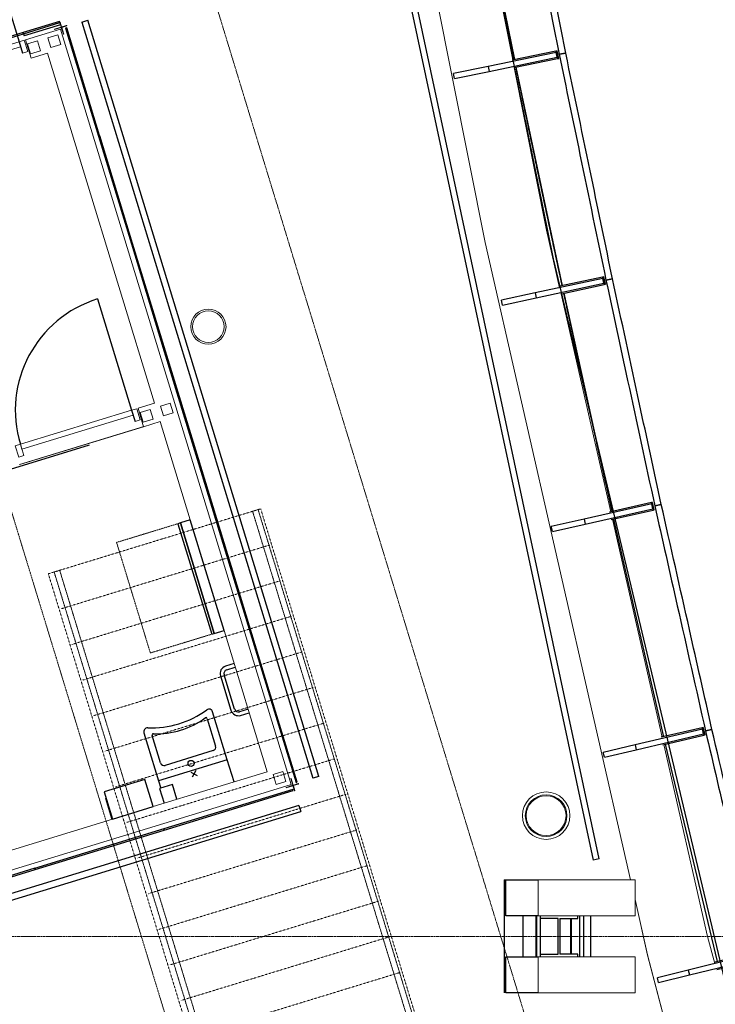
# Model space of a CAD drawing. Header units: millimetres. Extents: x 869791 to 957834, y 561000 to 598978.
# Tile 36 of 38: x 944417 to 949837, y 587471 to 595138. Entities that reach past the tile are written whole.
import ezdxf
from ezdxf.xclip import XClip

# ---------------------------------------------------------------- set-up
doc = ezdxf.new("R2010")
doc.units = ezdxf.units.MM
doc.header["$XCLIPFRAME"] = 2
for name, pattern in [('_T2 Aligning Line', [6.35, 3.175, -3.175]), ('_T2 Dash', [6.35, 3.175, -3.175]), ('_T2 Grid Line', [22.225, 12.7, -3.175, 3.175, -3.175]), ('_T2 Overhead', [6.6, 4, -1, 0.6, -1]), ('_T2 Overhead Stair', [1.3, 0.6, -0.7])]:
    doc.linetypes.add(name, pattern=pattern)
doc.layers.add('$AUDIT_BAD_LAYER1', color=7, linetype='Continuous')
doc.layers.add('_grå hatch fotavtrykk', color=7, linetype='Continuous')
for name, color, linetype, lineweight in [('0-1', 7, 'Continuous', 5), ('A2-1', 7, '_T2 Overhead', 5), ('A2-2', 7, '_T2 Dash', 5), ('A2-D', 7, 'Continuous', 5), ('A2-DOR-1', 7, '_T2 Overhead', 5), ('A2-DOR-2', 7, '_T2 Aligning Line', 5), ('A2-V', 7, 'Continuous', 5), ('A2-V-3', 7, '_T2 Overhead', 5), ('A222-1', 7, 'Continuous', 9), ('A222-3', 7, '_T2 Overhead', 5), ('A222-4', 7, 'Continuous', 13), ('A223-1', 7, 'Continuous', 9), ('A24-2', 7, 'Continuous', 9), ('A254', 7, 'Continuous', 5), ('A272-1', 7, '_T2 Overhead', 5), ('A272-3', 7, '_T2 Dash', 5), ('A281-1-1', 7, '_T2 Overhead', 5), ('A281-2', 7, '_T2 Overhead Stair', 5), ('A822-1', 7, '_T2 Grid Line', 5), ('A858', 7, 'Continuous', 5), ('A858-1', 7, '_T2 Overhead', 5), ('A873-1', 7, '_T2 Overhead', 5)]:
    doc.layers.add(name, color=color, linetype=linetype, lineweight=lineweight)

# ---------------------------------------------------------------- blocks, each defined once
blk = doc.blocks.new('A230 - PN Fasade_SG Glassfinner med 1xSplice -- A230 - PN Fasade Hovedfamilie - A230 - PN Fasade_SG Glassfinner med 1xSplice - BK-BM-36369320-19447-aa-tof-20-3000')
at = {"layer": '$AUDIT_BAD_LAYER1'}
for p, q in [((616955.6, 594883.1), (616425.2, 594773.7)), ((616953.5, 594893.4), (616613.5, 594823.2)), ((616963.4, 594895.4), (616953.5, 594893.4)), ((616953.5, 594893.4), (616965.6, 594834.6)), ((616963.5, 594844.9), (616955.6, 594883.1)), ((616975.5, 594836.6), (616963.4, 594895.4)), ((616433.1, 594735.5), (616963.5, 594844.9)), ((616625.6, 594764.5), (616965.6, 594834.6)), ((616965.6, 594834.6), (616975.5, 594836.6)), ((616425.2, 594773.7), (616156.8, 594718.3)), ((616164.7, 594680.1), (616156.8, 594718.3)), ((616164.7, 594680.1), (616433.1, 594735.5)), ((616425.2, 594773.7), (616433.1, 594735.5))]:
    blk.add_line(p, q, dxfattribs=at)
blk = doc.blocks.new('A230 - PN Fasade_SG Glassfinner med 1xSplice -- A230 - PN Fasade Hovedfamilie - A230 - PN Fasade_SG Glassfinner med 1xSplice - BK-BM-36369321-19447-aa-tof-20-3000')
at = {"layer": '$AUDIT_BAD_LAYER1'}
for p, q in [((617320.1, 593123.4), (616791.6, 593009.6)), ((617317.9, 593133.7), (616984.5, 593061.9)), ((617327.8, 593135.8), (617317.9, 593133.7)), ((617317.9, 593133.7), (617330.6, 593075)), ((617328.4, 593085.3), (617320.1, 593123.4)), ((617340.4, 593077.2), (617327.8, 593135.8)), ((616799.8, 592971.5), (617328.4, 593085.3)), ((616997.2, 593003.2), (617330.6, 593075)), ((617330.6, 593075), (617340.4, 593077.2)), ((616791.6, 593009.6), (616529.4, 592953.1)), ((616537.6, 592915), (616529.4, 592953.1)), ((616537.6, 592915), (616799.8, 592971.5)), ((616791.6, 593009.6), (616799.8, 592971.5))]:
    blk.add_line(p, q, dxfattribs=at)
blk = doc.blocks.new('A230 - PN Fasade_SG Glassfinner med 1xSplice -- A230 - PN Fasade Hovedfamilie - A230 - PN Fasade_SG Glassfinner med 1xSplice - BK-BM-36369322-19447-aa-tof-20-3000')
at = {"layer": '$AUDIT_BAD_LAYER1'}
for p, q in [((617699.8, 591367.1), (617173.2, 591248.6)), ((617697.5, 591377.3), (617371.1, 591303.9)), ((617707.3, 591379.5), (617697.5, 591377.3)), ((617697.5, 591377.3), (617710.7, 591318.8)), ((617708.4, 591329), (617699.8, 591367.1)), ((617720.5, 591321), (617707.3, 591379.5)), ((617181.8, 591210.6), (617708.4, 591329)), ((617384.3, 591245.4), (617710.7, 591318.8)), ((617710.7, 591318.8), (617720.5, 591321)), ((617173.2, 591248.6), (616917.7, 591191.2)), ((616926.3, 591153.1), (616917.7, 591191.2)), ((616926.3, 591153.1), (617181.8, 591210.6)), ((617173.2, 591248.6), (617181.8, 591210.6))]:
    blk.add_line(p, q, dxfattribs=at)
blk = doc.blocks.new('A230 - PN Fasade_SG Glassfinner med 1xSplice -- A230 - PN Fasade Hovedfamilie - A230 - PN Fasade_SG Glassfinner med 1xSplice - BK-BM-36369323-19447-aa-tof-20-3000')
at = {"layer": '$AUDIT_BAD_LAYER1'}
for p, q in [((618095, 589614.4), (617570.5, 589491.1)), ((617579.5, 589453.2), (618103.9, 589576.4)), ((618092.6, 589624.6), (617774.1, 589549.8)), ((618102.3, 589626.9), (618092.6, 589624.6)), ((618092.6, 589624.6), (618106.3, 589566.2)), ((618103.9, 589576.4), (618095, 589614.4)), ((618116.1, 589568.5), (618102.3, 589626.9)), ((617787.8, 589491.4), (618106.3, 589566.2)), ((618106.3, 589566.2), (618116.1, 589568.5)), ((617570.5, 589491.1), (617322.6, 589432.9)), ((617331.5, 589394.9), (617322.6, 589432.9)), ((617331.5, 589394.9), (617579.5, 589453.2)), ((617570.5, 589491.1), (617579.5, 589453.2))]:
    blk.add_line(p, q, dxfattribs=at)
blk = doc.blocks.new('A230 - PN Fasade_SG Glassfinner med 1xSplice -- A230 - PN Fasade Hovedfamilie - A230 - PN Fasade_SG Glassfinner med 1xSplice - BK-BM-36369324-19447-aa-tof-20-3000')
at = {"layer": '$AUDIT_BAD_LAYER1'}
for p, q in [((618506, 587865.3), (617984.1, 587737.1)), ((617993.4, 587699.2), (618515.3, 587827.4)), ((618503.5, 587875.5), (618194.3, 587799.5)), ((618208.7, 587741.3), (618517.8, 587817.2)), ((618513.3, 587877.9), (618503.5, 587875.5)), ((618503.5, 587875.5), (618517.8, 587817.2)), ((618515.3, 587827.4), (618506, 587865.3)), ((618527.6, 587819.6), (618513.3, 587877.9)), ((618517.8, 587817.2), (618527.6, 587819.6)), ((617984.1, 587737.1), (617745, 587678.3)), ((617984.1, 587737.1), (617993.4, 587699.2)), ((617754.3, 587640.5), (617745, 587678.3)), ((617754.3, 587640.5), (617993.4, 587699.2))]:
    blk.add_line(p, q, dxfattribs=at)
blk = doc.blocks.new('A230 - PN Fasade_Glasspanel SG -- A230 - PN Fasade Hovedfamilie - A230 - PN Fasade_Glasspanel SG 3-lags-31014450-19447-aa-tof-20-3000')
at = {"layer": '$AUDIT_BAD_LAYER1'}
for p, q in [((618169.6, 589611.3), (618119, 589600)), ((618213.9, 587804.3), (617807.5, 589496)), ((618530.2, 587851.1), (618580.7, 587862.5))]:
    blk.add_line(p, q, dxfattribs=at)
for points in [[(618119, 589600), (618179.9, 589340.9), (618316.9, 588757.9), (618454, 588175), (618530.2, 587851.1)], [(618580.7, 587862.5), (618519.8, 588121.6), (618382.7, 588704.5), (618245.7, 589287.5), (618169.6, 589611.3)]]:
    blk.add_open_spline(points, degree=3, knots=[0, 0, 0, 0, 0.444444, 1, 1, 1, 1], dxfattribs=at)
blk = doc.blocks.new('A230 - PN Fasade_Glasspanel SG -- A230 - PN Fasade Hovedfamilie - A230 - PN Fasade_Glasspanel SG 3-lags-31014446-19447-aa-tof-20-3000')
at = {"layer": '$AUDIT_BAD_LAYER1'}
for p, q in [((617774.5, 591363.5), (617723.7, 591352.5)), ((617793.7, 589554.4), (617404, 591249.8)), ((618119, 589600), (618169.7, 589611))]:
    blk.add_line(p, q, dxfattribs=at)
for points in [[(617723.7, 591352.5), (617782.3, 591092.8), (617914, 590508.7), (618045.8, 589924.5), (618119, 589600)], [(618169.7, 589611), (618111.1, 589870.6), (617979.4, 590454.8), (617847.7, 591038.9), (617774.5, 591363.5)]]:
    blk.add_open_spline(points, degree=3, knots=[0, 0, 0, 0, 0.444444, 1, 1, 1, 1], dxfattribs=at)
blk = doc.blocks.new('A230 - PN Fasade_Glasspanel SG -- A230 - PN Fasade Hovedfamilie - A230 - PN Fasade_Glasspanel SG 3-lags-31014449-19447-aa-tof-20-3000')
at = {"layer": '$AUDIT_BAD_LAYER1'}
for p, q in [((617394.9, 593119.2), (617343.9, 593108.6)), ((617390.8, 591308.3), (617016.8, 593007.5)), ((617723.7, 591352.5), (617774.6, 591363.1))]:
    blk.add_line(p, q, dxfattribs=at)
for points in [[(617343.9, 593108.6), (617400.2, 592848.4), (617526.8, 592263.1), (617653.4, 591677.7), (617723.7, 591352.5)], [(617774.6, 591363.1), (617718.3, 591623.3), (617591.7, 592208.6), (617465.2, 592794), (617394.9, 593119.2)]]:
    blk.add_open_spline(points, degree=3, knots=[0, 0, 0, 0, 0.444444, 1, 1, 1, 1], dxfattribs=at)
blk = doc.blocks.new('A230 - PN Fasade_Glasspanel SG -- A230 - PN Fasade Hovedfamilie - A230 - PN Fasade_Glasspanel SG 3-lags-31014445-19447-aa-tof-20-3000')
at = {"layer": '$AUDIT_BAD_LAYER1'}
for p, q in [((617030.4, 594878.3), (616979.3, 594868.1)), ((617004.2, 593066.1), (616645.3, 594768.5)), ((617343.9, 593108.6), (617395, 593118.9))]:
    blk.add_line(p, q, dxfattribs=at)
for points in [[(616979.3, 594868.1), (617033.3, 594607.4), (617154.8, 594020.9), (617276.4, 593434.4), (617343.9, 593108.6)], [(617395, 593118.9), (617340.9, 593379.5), (617219.4, 593966), (617097.9, 594552.5), (617030.4, 594878.3)]]:
    blk.add_open_spline(points, degree=3, knots=[0, 0, 0, 0, 0.444444, 1, 1, 1, 1], dxfattribs=at)
blk = doc.blocks.new('A230 - PN Fasade_Glasspanel SG -- A230 - PN Fasade Hovedfamilie - A230 - PN Fasade_Glasspanel SG 3-lags-31014448-19447-aa-tof-20-3000')
at = {"layer": '$AUDIT_BAD_LAYER1'}
for p, q in [((616680.7, 596640.4), (616629.5, 596630.5)), ((616633.2, 594827.3), (616289, 596532.7)), ((616979.3, 594868.1), (617030.5, 594877.9))]:
    blk.add_line(p, q, dxfattribs=at)
for points in [[(616629.5, 596630.5), (616681.3, 596369.4), (616797.9, 595781.9), (616914.5, 595194.4), (616979.3, 594868.1)], [(617030.5, 594877.9), (616978.6, 595139), (616862, 595726.5), (616745.5, 596314), (616680.7, 596640.4)]]:
    blk.add_open_spline(points, degree=3, knots=[0, 0, 0, 0, 0.444444, 1, 1, 1, 1], dxfattribs=at)
blk = doc.blocks.new('B260 - Limtrekonstruksjon tak Pir nord - BL - B260 - Limtrekonstruksjon tak Pir nord - BL-36192105-19447-aa-tof-20-3000')
at = {"layer": '$AUDIT_BAD_LAYER1'}
for p, q in [((616562.4, 588160), (616562.4, 588440)), ((616562.4, 588440), (616816.1, 588440)), ((616816.1, 588160), (616562.4, 588160)), ((616562.4, 587840), (616816.1, 587840)), ((616562.4, 587560), (616562.4, 587840)), ((616816.1, 587560), (616562.4, 587560))]:
    blk.add_line(p, q, dxfattribs=at)
at = {"layer": 'A223-1'}
for p, q in [((617570, 588440), (616816.1, 588440)), ((616816.1, 588440), (616816.1, 588160)), ((617570, 588160), (617570, 588440)), ((616816.1, 588160), (617570, 588160)), ((617570, 587840), (616816.1, 587840)), ((616816.1, 587840), (616816.1, 587560)), ((617570, 587560), (617570, 587840)), ((616816.1, 587560), (617570, 587560))]:
    blk.add_line(p, q, dxfattribs=at)
blk = doc.blocks.new('gmtik-a-200-1-0001_rvt-1-19447-aa-tof-20-3000')
at = {"layer": '$AUDIT_BAD_LAYER1'}
for name in ['A230 - PN Fasade_Glasspanel SG -- A230 - PN Fasade Hovedfamilie - A230 - PN Fasade_Glasspanel SG 3-lags-31014448-19447-aa-tof-20-3000', 'A230 - PN Fasade_SG Glassfinner med 1xSplice -- A230 - PN Fasade Hovedfamilie - A230 - PN Fasade_SG Glassfinner med 1xSplice - BK-BM-36369320-19447-aa-tof-20-3000', 'A230 - PN Fasade_Glasspanel SG -- A230 - PN Fasade Hovedfamilie - A230 - PN Fasade_Glasspanel SG 3-lags-31014445-19447-aa-tof-20-3000', 'A230 - PN Fasade_SG Glassfinner med 1xSplice -- A230 - PN Fasade Hovedfamilie - A230 - PN Fasade_SG Glassfinner med 1xSplice - BK-BM-36369321-19447-aa-tof-20-3000', 'A230 - PN Fasade_Glasspanel SG -- A230 - PN Fasade Hovedfamilie - A230 - PN Fasade_Glasspanel SG 3-lags-31014449-19447-aa-tof-20-3000', 'A230 - PN Fasade_SG Glassfinner med 1xSplice -- A230 - PN Fasade Hovedfamilie - A230 - PN Fasade_SG Glassfinner med 1xSplice - BK-BM-36369322-19447-aa-tof-20-3000', 'A230 - PN Fasade_Glasspanel SG -- A230 - PN Fasade Hovedfamilie - A230 - PN Fasade_Glasspanel SG 3-lags-31014446-19447-aa-tof-20-3000', 'A230 - PN Fasade_SG Glassfinner med 1xSplice -- A230 - PN Fasade Hovedfamilie - A230 - PN Fasade_SG Glassfinner med 1xSplice - BK-BM-36369323-19447-aa-tof-20-3000', 'A230 - PN Fasade_Glasspanel SG -- A230 - PN Fasade Hovedfamilie - A230 - PN Fasade_Glasspanel SG 3-lags-31014450-19447-aa-tof-20-3000', 'B260 - Limtrekonstruksjon tak Pir nord - BL - B260 - Limtrekonstruksjon tak Pir nord - BL-36192105-19447-aa-tof-20-3000', 'A230 - PN Fasade_SG Glassfinner med 1xSplice -- A230 - PN Fasade Hovedfamilie - A230 - PN Fasade_SG Glassfinner med 1xSplice - BK-BM-36369324-19447-aa-tof-20-3000']:
    blk.add_blockref(name, (0, 0), dxfattribs=at)
blk = doc.blocks.new('B222 - Sirkulær - Stål - B222 - Stål - ø275 mm-67799661-19447-aa-tof-20-3000')
at = {"layer": 'A222-1'}
for radius, start, end in [(137.5, 360, 180), (122.5, 0, 180), (137.5, 180, 360), (122.5, 180, 0)]:
    blk.add_arc((0, 0), radius, start, end, dxfattribs=at)
at = {"layer": 'A222-4'}
for start, end in [(360, 180), (180, 360)]:
    blk.add_arc((0, 0), 137.5, start, end, dxfattribs=at)
blk = doc.blocks.new('A231 - InPlace - Dekkeforkant nivå F skrå isolert - A231 - InPlace - Dekkeforkant nivå F skrå isolert-29568980-19447-aa-tof-20-3000')
at = {"layer": 'A2-V'}
for points, knots in [([(616282.6, 596531.5), (616288.3, 596502.8), (616303.2, 596427.9), (616327.4, 596306.8), (616355.1, 596168.3), (616383, 596029.7), (616410.9, 595891.1), (616438.9, 595752.5), (616467, 595613.9), (616495.2, 595475.3), (616523.5, 595336.8), (616551.8, 595198.3), (616580.3, 595059.9), (616605.8, 594935.9), (616621.9, 594858.1), (616628.5, 594826.3)], [-0.3006219, -0.3006219, -0.3006219, -0.3006219, -0.29888268, -0.29608939, -0.29329609, -0.29050279, -0.2877095, -0.2849162, -0.28212291, -0.27932961, -0.27653631, -0.27374302, -0.27094972, -0.26815642, -0.26622997, -0.26622997, -0.26622997, -0.26622997]), ([(616640.6, 594767.6), (616649.1, 594726.8), (616667.1, 594640.1), (616694.7, 594507.5), (616723.4, 594369.8), (616752.2, 594232.2), (616781.1, 594094.9), (616810, 593957.8), (616839, 593820.9), (616868, 593684.3), (616897.1, 593547.9), (616926.2, 593411.6), (616955.4, 593275.6), (616980.2, 593160.2), (616995.3, 593090.1), (617000.7, 593065.4)], [-0.26504191, -0.26504191, -0.26504191, -0.26504191, -0.26256983, -0.25977654, -0.25698324, -0.25418994, -0.25139665, -0.24860335, -0.24581006, -0.24301676, -0.24022346, -0.23743017, -0.23463687, -0.23184358, -0.23032007, -0.23032007, -0.23032007, -0.23032007]), ([(617014.1, 593003.6), (617023.9, 592958.2), (617043.6, 592867.6), (617073.2, 592731.5), (617103, 592595.2), (617132.9, 592458.9), (617163, 592322.2), (617193.3, 592185.4), (617223.8, 592048.1), (617254.5, 591910.6), (617285.4, 591772.5), (617316.5, 591634), (617347.9, 591495), (617372.5, 591386.3), (617386.7, 591324), (617390.3, 591308.3)], [-0.22905028, -0.22905028, -0.22905028, -0.22905028, -0.22625698, -0.22346369, -0.22067039, -0.21787709, -0.2150838, -0.2122905, -0.20949721, -0.20670391, -0.20391061, -0.20111732, -0.19832402, -0.19553073, -0.19459302, -0.19459302, -0.19459302, -0.19459302]), ([(617403.6, 591249.8), (617406.2, 591238.2), (617419.6, 591179.8), (617443.7, 591074.3), (617476.2, 590932.6), (617509, 590790.2), (617542.2, 590647), (617564.5, 590550.9), (617575.7, 590502.7)], [-0.19342772, -0.19342772, -0.19342772, -0.19342772, -0.19273743, -0.18994413, -0.18715084, -0.18435754, -0.18156425, -0.17877095, -0.17877095, -0.17877095, -0.17877095])]:
    blk.add_open_spline(points, degree=3, knots=knots, dxfattribs=at)
blk = doc.blocks.new('Railing - Railing-43444585-19447-aa-tof-20-3000')
at = {"layer": 'A281-1-1'}
for p, q in [((614590.5, 591309.8), (614633.6, 591323)), ((614675.3, 591032.5), (614590.5, 591309.8)), ((614718.4, 591045.7), (614633.6, 591323)), ((616116.7, 586317.9), (614675.3, 591032.5)), ((616159.8, 586331.1), (614718.4, 591045.7))]:
    blk.add_line(p, q, dxfattribs=at)
blk = doc.blocks.new('A253-Gulvlys - E253 - Gulvlys 370mm-V156-19447-aa-tof-20-3000')
at = {"layer": 'A858'}
for start, end in [(0, 180), (180, 360)]:
    blk.add_arc((0, 0), 155, start, end, dxfattribs=at)
blk = doc.blocks.new('A633 - Rulletrapp KONE - A633 - Rulletrapp KONE - h_6000 2615_3734 __106_ 107_ 131_ 132_ 133_ 142_ 143_ 144_ 145_-V211-19447-aa-tof-20-3000')
at = {"layer": 'A2-2'}
blk.add_line((673.5, -4030.5), (673.5, 5262.1), dxfattribs=at)
blk = doc.blocks.new('Top Rail Type - Top Rail_Internal_-V252-19447-aa-tof-20-3000')
at = {"layer": 'A281-1-1'}
for p, q in [((614590.5, 591309.8), (614633.6, 591323)), ((614675.3, 591032.5), (614590.5, 591309.8)), ((614718.4, 591045.7), (614633.6, 591323)), ((616116.7, 586317.9), (614675.3, 591032.5)), ((616159.8, 586331.1), (614718.4, 591045.7))]:
    blk.add_line(p, q, dxfattribs=at)
blk = doc.blocks.new('A247 - Fendring - A247 Fendring - FE-S01 - Avviser_ montert m_ brakett mot dekke_ 1 rør Ø_49 mm-70399123-19447-aa-tof-20-3000')
at = {"layer": '$AUDIT_BAD_LAYER1'}
for p, q in [((9900, 24.2), (0, 24.2)), ((9900, 24.2), (9900, -24.2)), ((0, -24.2), (9900, -24.2))]:
    blk.add_line(p, q, dxfattribs=at)
blk = doc.blocks.new('A20 - Slagdør - Enkel - A243 - DI_LTO - 0990 x 2240 mm-V320-19447-aa-tof-20-3000')
at = {"layer": '$AUDIT_BAD_LAYER1'}
for p, q in [((367.7, 981), (367.7, 75)), ((367.7, 75), (367.7, -17))]:
    blk.add_line(p, q, dxfattribs=at)
blk.add_arc((367.7, 75), 906, 90, 180, dxfattribs=at)
at = {"layer": 'A2-D'}
for p, q in [((-580.3, -17), (-580.3, 75)), ((-580.3, 75), (-538.3, 75)), ((-538.3, 75), (-538.3, 35)), ((367.7, 75), (-538.3, 75)), ((-538.3, 35), (367.7, 35)), ((367.7, 75), (409.7, 75)), ((367.7, 35), (367.7, 75)), ((409.7, 75), (409.7, -17)), ((-538.3, -17), (-580.3, -17)), ((409.7, -17), (367.7, -17))]:
    blk.add_line(p, q, dxfattribs=at)
at = {"layer": 'A2-DOR-2'}
blk.add_line((-538.3, 75), (-538.3, -17), dxfattribs=at)
blk = doc.blocks.new('A20 - Slagdør - Enkel - A243 - DI_LTO - 0990 x 2240 mm-61930349-19447-aa-tof-20-3000')
at = {"layer": '$AUDIT_BAD_LAYER1'}
for p, q in [((367.7, 981), (367.7, 75)), ((367.7, 75), (367.7, -17))]:
    blk.add_line(p, q, dxfattribs=at)
blk.add_arc((367.7, 75), 906, 90, 180, dxfattribs=at)
at = {"layer": 'A2-D'}
for p, q in [((-580.3, -17), (-580.3, 75)), ((-580.3, 75), (-538.3, 75)), ((-538.3, 75), (-538.3, 35)), ((367.7, 75), (-538.3, 75)), ((-538.3, 35), (367.7, 35)), ((367.7, 75), (409.7, 75)), ((367.7, 35), (367.7, 75)), ((409.7, 75), (409.7, -17)), ((-538.3, -17), (-580.3, -17)), ((409.7, -17), (367.7, -17))]:
    blk.add_line(p, q, dxfattribs=at)
at = {"layer": 'A2-DOR-2'}
blk.add_line((-538.3, 75), (-538.3, -17), dxfattribs=at)
blk = doc.blocks.new('B222 - HUP - B222 - HUP - 80 x 80 x 5 mm-61478672-19447-aa-tof-20-3000')
at = {"layer": 'A222-1'}
for p, q in [((40, 40), (-40, 40)), ((-40, 40), (-40, -40)), ((40, 40), (-40, 40)), ((-40, 40), (-40, -40)), ((40, -40), (40, 40)), ((40, -40), (40, 40)), ((-40, -40), (40, -40)), ((-40, -40), (40, -40))]:
    blk.add_line(p, q, dxfattribs=at)
blk = doc.blocks.new('A222 - Ekstrudert Aluminiumsprofil - Hjørneprofil - Hel - A222 - Ekstrudert Aluminiumsprofil-54951420-19447-aa-tof-20-3000')
at = {"layer": 'A222-1'}
for p, q in [((14, 19), (-40, 19)), ((-40, 19), (-40, 15)), ((-40, 15), (15, 15)), ((16, 60), (15, 60)), ((15, 60), (15, 20)), ((15, 15), (15, -40)), ((19, 20), (19, 57)), ((19, -40), (19, 14)), ((57, 19), (20, 19)), ((20, 15), (60, 15)), ((60, 15), (60, 16)), ((15, -40), (19, -40))]:
    blk.add_line(p, q, dxfattribs=at)
for centre, radius, start, end in [((14, 20), 0.983, 270, 0), ((16, 57), 2.95, 360, 90), ((20, 20), 0.999, 180, 270), ((20, 14), 1.03, 90, 180), ((57, 16), 2.99, 360, 90)]:
    blk.add_arc(centre, radius, start, end, dxfattribs=at)
blk = doc.blocks.new('B222 - HUP - B222 - HUP - 80 x 80 x 5 mm-61478673-19447-aa-tof-20-3000')
at = {"layer": 'A222-1'}
for p, q in [((-40, 40), (40, 40)), ((-40, -40), (-40, 40)), ((-40, -40), (-40, 40)), ((-40, 40), (40, 40)), ((40, 40), (40, -40)), ((40, 40), (40, -40)), ((40, -40), (-40, -40)), ((40, -40), (-40, -40))]:
    blk.add_line(p, q, dxfattribs=at)
blk = doc.blocks.new('A222 - Ekstrudert Aluminiumsprofil - Hjørneprofil - Hel - A222 - Ekstrudert Aluminiumsprofil-54951419-19447-aa-tof-20-3000')
at = {"layer": 'A222-1'}
for p, q in [((19, 40), (15, 40)), ((15, 40), (15, -15)), ((19, -14), (19, 40)), ((15, -15), (-40, -15)), ((-40, -15), (-40, -19)), ((-40, -19), (14, -19)), ((15, -20), (15, -60)), ((15, -60), (16, -60)), ((19, -57), (19, -20)), ((60, -15), (20, -15)), ((20, -19), (57, -19)), ((60, -16), (60, -15))]:
    blk.add_line(p, q, dxfattribs=at)
for centre, radius, start, end in [((14, -20), 0.983, 0, 90), ((16, -57), 2.95, 270, 0), ((20, -14), 1.03, 180, 270), ((20, -20), 0.999, 90, 180), ((57, -16), 2.99, 270, 0)]:
    blk.add_arc(centre, radius, start, end, dxfattribs=at)
blk = doc.blocks.new('V313 - HC Vask 3D - A313 - HC Vask - 560 x 600 mm-V321-19447-aa-tof-20-3000')
at = {"layer": '$AUDIT_BAD_LAYER1'}
for p, q in [((-155, 645), (-155, 253.7)), ((-85.2, 616.3), (-97.7, 616.3)), ((347.7, 616.3), (335.2, 616.3)), ((405, 253.7), (405, 645)), ((-99, 382.5), (-99, 606.3)), ((349, 606.3), (349, 382.5)), ((321, 354.5), (-71, 354.5)), ((405, 253.7), (-155, 253.7)), ((-155, 253.7), (-155, 195)), ((144.8, 245.5), (105.2, 205.9)), ((105.2, 245.5), (144.8, 205.9)), ((405, 75), (405, 253.7))]:
    blk.add_line(p, q, dxfattribs=at)
blk.add_circle((126.7, 310.2), 23.5, dxfattribs=at)
for centre, radius, start, end in [((-125, 645), 30, 70.74244, 180), ((125, 1360.6), 728, 250.74244, 289.25756), ((-89, 606.3), 10, 71.71264, 180), ((125, 1253.9), 672, 251.71264, 288.28736), ((339, 606.3), 10, 0, 108.28736), ((375, 645), 30, 360, 109.25756), ((-71, 382.5), 28, 180, 270), ((321, 382.5), 28, 270, 0)]:
    blk.add_arc(centre, radius, start, end, dxfattribs=at)
blk = doc.blocks.new('A271 - Håndtorrer _ Avfall _ Såpedisp - A271 - Håndtorrer - 330 x 330 x 220-V219-19447-aa-tof-20-3000')
at = {"layer": '$AUDIT_BAD_LAYER1'}
for p, q in [((290, 295), (-40, 295)), ((-40, 295), (-40, 75)), ((290, 75), (290, 295)), ((-40, 75), (290, 75))]:
    blk.add_line(p, q, dxfattribs=at)
blk = doc.blocks.new('A271 - Håndtorrer _ Avfall _ Såpedisp - A271 - Avfall - 330 x 510 x 170-V322-19447-aa-tof-20-3000')
at = {"layer": '$AUDIT_BAD_LAYER1'}
blk.add_line((-40, 245), (-40, 75), dxfattribs=at)
blk = doc.blocks.new('A271 - Støttehåndtak HC - A271 - Støttehåndtak HC - 400 x 100 x 30 mm-42255590-19447-aa-tof-20-3000')
at = {"layer": '$AUDIT_BAD_LAYER1'}
for p, q in [((265, 205), (-15, 205)), ((-15, 175), (265, 175)), ((-75, 145), (-75, 75)), ((-45, 75), (-45, 145)), ((295, 145), (295, 75)), ((325, 75), (325, 145))]:
    blk.add_line(p, q, dxfattribs=at)
for centre, radius, start, end in [((-15, 145), 60, 90, 180), ((-15, 145), 30, 90, 180), ((265, 145), 60, 360, 90), ((265, 145), 30, 0, 90)]:
    blk.add_arc(centre, radius, start, end, dxfattribs=at)
blk = doc.blocks.new('A271 - Håndtorrer _ Avfall _ Såpedisp - A271 - Såpedisp 105 x 270 x 120-V218-19447-aa-tof-20-3000')
at = {"layer": '$AUDIT_BAD_LAYER1'}
for p, q in [((177.5, 195), (72.5, 195)), ((72.5, 195), (72.5, 75)), ((177.5, 75), (177.5, 195))]:
    blk.add_line(p, q, dxfattribs=at)
blk = doc.blocks.new('System Panel - A245 - KL-S01 - Veggkledning metallplate sokkel - IMK - 20mm-54954273-19447-aa-tof-20-3000')
at = {"layer": '$AUDIT_BAD_LAYER1'}
for p, q in [((-148.1, 0), (-148.1, -17)), ((148.1, -17), (-148.1, -17)), ((148.1, 0), (148.1, -17))]:
    blk.add_line(p, q, dxfattribs=at)
blk = doc.blocks.new('System Panel - A245 - KL-G07_2 - Veggkledning glasspanel-55030080-19447-aa-tof-20-3000')
at = {"layer": '$AUDIT_BAD_LAYER1'}
for p, q in [((504.1, 10), (-504.1, 10)), ((-504.1, 10), (-504.1, 0)), ((-504.1, 0), (504.1, 0)), ((504.1, 0), (504.1, 10))]:
    blk.add_line(p, q, dxfattribs=at)
blk = doc.blocks.new('System Panel - A245 - KL-G07_3 - Veggkledning glasspanel-56868938-19447-aa-tof-20-3000')
at = {"layer": '$AUDIT_BAD_LAYER1'}
for p, q in [((148.1, 10), (-148.1, 10)), ((-148.1, 10), (-148.1, 0)), ((148.1, 0), (148.1, 10)), ((-148.1, 0), (148.1, 0))]:
    blk.add_line(p, q, dxfattribs=at)
blk = doc.blocks.new('System Panel - A245 - KL-G07_3 - Veggkledning glasspanel-56868937-19447-aa-tof-20-3000')
at = {"layer": '$AUDIT_BAD_LAYER1'}
for p, q in [((438.7, 10), (-438.7, 10)), ((-438.7, 10), (-438.7, 0)), ((-438.7, 0), (438.7, 0)), ((438.7, 0), (438.7, 10))]:
    blk.add_line(p, q, dxfattribs=at)
blk = doc.blocks.new('System Panel - A245 - KL-G07_3 - Veggkledning glasspanel-57182230-19447-aa-tof-20-3000')
at = {"layer": '$AUDIT_BAD_LAYER1'}
for p, q in [((525.6, 10), (-525.6, 10)), ((-525.6, 10), (-525.6, 0)), ((525.6, 0), (525.6, 10)), ((-525.6, 0), (525.6, 0))]:
    blk.add_line(p, q, dxfattribs=at)
blk = doc.blocks.new('A292-Stellebord - A292 - Stellebord - 80 x 900 mm-V323-19447-aa-tof-20-3000')
at = {"layer": '$AUDIT_BAD_LAYER1'}
for p, q in [((575, 175), (-325, 175)), ((-325, 175), (-325, 155)), ((-325, 155), (575, 155)), ((575, 155), (-325, 155)), ((-325, 155), (-325, 75)), ((575, 155), (575, 175)), ((575, 75), (575, 155)), ((-325, 75), (575, 75))]:
    blk.add_line(p, q, dxfattribs=at)
at = {"layer": 'A272-3'}
for p, q in [((-325, 675), (575, 675)), ((-325, 175), (-325, 675)), ((575, 675), (575, 175))]:
    blk.add_line(p, q, dxfattribs=at)
blk = doc.blocks.new('V313_HC_Dusj_uten sette - A313 - HC-dusj - Uten sette-56725635-19447-aa-tof-20-3000')
at = {"layer": '$AUDIT_BAD_LAYER1'}
for p, q in [((-375, 75), (-375, 2275)), ((-375, 1215), (825, 1215)), ((915, 125), (915, 1125)), ((862.8, 319.9), (967.8, 330.4)), ((965.7, 359.9), (864.3, 370.1)), ((969.5, 279.3), (862.8, 290.1)), ((862.8, 239.9), (967.8, 250.4)), ((969.5, 199.3), (862.8, 210.1)), ((862.8, 159.9), (967.8, 170.4)), ((905, 125.9), (862.8, 130.1))]:
    blk.add_line(p, q, dxfattribs=at)
for centre, radius, start, end in [((825, 1125), 90, 360, 90), ((864.3, 305), 15, 95.71059, 180), ((964.3, 345), 15, 360, 84.28941), ((964.3, 345), 15, 283.78995, 360), ((864.3, 305), 15, 180, 264.28941), ((864.3, 225), 15, 95.71059, 180), ((964.3, 265), 15, 283.72907, 0.13634), ((964.2, 265.1), 15.1, 359.86366, 69.5267), ((864.3, 225), 15, 180, 264.2894), ((864.3, 145), 15, 95.71059, 180), ((964.3, 185), 15, 283.7291, 0.13634), ((964.2, 185.1), 15.1, 359.86366, 69.5267), ((864.3, 145), 15, 180, 264.28941)]:
    blk.add_arc(centre, radius, start, end, dxfattribs=at)
blk = doc.blocks.new('B222 - HUP - B222 - HUP - 80 x 80 x 5 mm-V339-19447-aa-tof-20-3000')
at = {"layer": 'A222-1'}
for p, q in [((-40, 40), (40, 40)), ((-40, -40), (-40, 40)), ((-40, -40), (-40, 40)), ((-40, 40), (40, 40)), ((40, 40), (40, -40)), ((40, 40), (40, -40)), ((40, -40), (-40, -40)), ((40, -40), (-40, -40))]:
    blk.add_line(p, q, dxfattribs=at)
blk = doc.blocks.new('A247 - Fendring - A247 Fendring - FE-S01 - Avviser_ montert m_ brakett mot dekke_ 1 rør Ø_49 mm-70399192-19447-aa-tof-20-3000')
at = {"layer": '$AUDIT_BAD_LAYER1'}
for p, q in [((6157.1, 24.2), (0, 24.2)), ((0, -24.2), (0, 24.2)), ((6157.1, 24.2), (6157.1, -24.2)), ((0, -24.2), (6157.1, -24.2))]:
    blk.add_line(p, q, dxfattribs=at)
blk = doc.blocks.new('A247 - Fendring - A247 Fendring - FE-S01 - Avviser_ montert m_ brakett mot dekke_ 1 rør Ø_49 mm-70399193-19447-aa-tof-20-3000')
at = {"layer": '$AUDIT_BAD_LAYER1'}
for p, q in [((3169.8, 24.2), (0, 24.2)), ((0, -24.2), (0, 24.2)), ((3169.8, 24.2), (3169.8, -24.2)), ((0, -24.2), (3169.8, -24.2))]:
    blk.add_line(p, q, dxfattribs=at)
blk = doc.blocks.new('Railing - Railing-63373464-19447-aa-tof-20-3000')
at = {"layer": 'A281-1-1'}
for p, q in [((613044.6, 590837.2), (613087.7, 590850.3)), ((613129.4, 590559.9), (613044.6, 590837.2)), ((613172.5, 590573), (613087.7, 590850.3)), ((614613.8, 585858.4), (613172.5, 590573)), ((614570.8, 585845.3), (613129.4, 590559.9))]:
    blk.add_line(p, q, dxfattribs=at)
blk = doc.blocks.new('Top Rail Type - Top Rail_Internal_-V391-19447-aa-tof-20-3000')
at = {"layer": 'A281-1-1'}
for p, q in [((613044.6, 590837.2), (613087.7, 590850.3)), ((613129.4, 590559.9), (613044.6, 590837.2)), ((613172.5, 590573), (613087.7, 590850.3)), ((614613.8, 585858.4), (613172.5, 590573)), ((614570.8, 585845.3), (613129.4, 590559.9))]:
    blk.add_line(p, q, dxfattribs=at)
blk = doc.blocks.new('A253-Gulvlys - E253 - Gulvlys-68549249-19447-aa-tof-20-3000')
at = {"layer": 'A858'}
for start, end in [(0, 180), (180, 360)]:
    blk.add_arc((0, 0), 155, start, end, dxfattribs=at)
blk = doc.blocks.new('gmtio-a-200-1-0001_rvt-1-19447-aa-tof-20-3000')
at = {"layer": '$AUDIT_BAD_LAYER1'}
for p, q in [((616552.1, 587560), (616552.1, 588440)), ((616699.1, 587840), (616699.1, 588160)), ((616799.6, 587840), (616799.6, 588160)), ((616802.5, 588160), (616802.5, 587840)), ((616832.7, 587840), (616832.7, 588160)), ((616972.3, 588139.5), (616832.7, 588139.5)), ((616972.3, 587860.5), (616972.3, 588139.5)), ((616983.5, 588139.5), (616983.5, 587860.5)), ((616983.5, 588139.5), (617124.1, 588139.5)), ((617067.6, 588139.5), (617067.6, 587860.5)), ((617071.4, 588139.5), (617071.4, 587860.5)), ((617124.1, 588139.5), (617124.1, 588160)), ((617140.6, 587840), (617140.6, 588160)), ((617171.4, 587840), (617171.4, 588160)), ((617225, 587840), (617225, 588160)), ((616832.7, 587860.5), (616972.3, 587860.5)), ((617124.1, 587860.5), (616983.5, 587860.5)), ((617124.1, 587840), (617124.1, 587860.5))]:
    blk.add_line(p, q, dxfattribs=at)
at = {"layer": 'A24-2'}
for p, q in [((612949.9, 595020.1), (612821, 594980.6)), ((613093.4, 595063.9), (612949.9, 595020.1)), ((614891.5, 589182.6), (613093.4, 595063.9)), ((612821, 594980.6), (612864.8, 594837.2)), ((612864.8, 594837.2), (612993.8, 594876.6)), ((612993.8, 594876.6), (613827.1, 592151.1)), ((613827.1, 592151.1), (613698.1, 592111.7)), ((613698.1, 592111.7), (613741.9, 591968.3)), ((613741.9, 591968.3), (613870.9, 592007.7)), ((613870.9, 592007.7), (614104.8, 591242.7)), ((614367.9, 590382), (614704.2, 589282.2)), ((614704.2, 589282.2), (613814.8, 589010.3)), ((611886.3, 588263.9), (614748, 589138.8)), ((614748, 589138.8), (614891.5, 589182.6)), ((613499.2, 588913.8), (612105.4, 588487.7))]:
    blk.add_line(p, q, dxfattribs=at)
at = {"layer": 'A254'}
for p, q in [((615360.8, 598639.8), (616403.1, 593402)), ((616403.1, 593402), (615360.8, 598639.8)), ((616402.8, 593403), (615360.8, 598639.2)), ((616617, 594824), (616277.4, 596530.5)), ((616880.5, 593500), (616628.7, 594765.1)), ((616983, 593050.8), (616880.5, 593500)), ((617534.8, 588440), (616402.8, 593403)), ((616403.1, 593402), (617534.9, 588440)), ((617534.9, 588440), (616403.1, 593402)), ((617380.9, 591306.1), (616991.6, 593012.8)), ((612775.8, 591674), (613742.5, 591969.6)), ((612776.1, 591673), (613741.9, 591968.3)), ((617781.1, 589551.4), (617394.2, 591247.6)), ((618135, 588000), (617794.5, 589492.9)), ((616551.8, 588441), (617224.7, 588441)), ((616551.8, 587561), (616551.8, 588441)), ((616552.1, 587560), (616552.1, 588440)), ((617570, 588286.2), (617668.5, 587854.4)), ((617668.5, 587854.4), (617570, 588286.2)), ((617668.2, 587855.4), (617570, 588285.8)), ((617224.7, 588160), (617224.7, 587840)), ((617225, 588160), (617225, 587840)), ((616865, 588000), (616832.7, 588000)), ((616832.7, 588000), (616865, 588000)), ((617067.6, 588000), (616983.5, 588000)), ((616983.5, 588000), (617067.6, 588000)), ((618190.8, 587787.8), (618135, 588000)), ((619211.4, 581984.8), (617668.2, 587855.4)), ((617668.5, 587854.4), (619211.8, 581983.8)), ((619211.8, 581983.8), (617668.5, 587854.4))]:
    blk.add_line(p, q, dxfattribs=at)
for radius, start, end in [(185, 0, 180), (162.5, 0, 180), (185, 180, 0), (162.5, 180, 0)]:
    blk.add_arc((616877.5, 588939.8), radius, start, end, dxfattribs=at)
at = {"layer": 'A281-2'}
for p, q in [((612999.2, 590823.3), (614653.6, 591329.1)), ((616179.8, 586337.2), (614653.6, 591329.1)), ((613098.3, 590550.4), (614724.1, 591047.4)), ((613098.3, 590550.4), (614724.1, 591047.4)), ((614525.4, 585831.4), (612999.2, 590823.3)), ((613183.1, 590273), (614808.8, 590770.1)), ((613183.1, 590273), (614808.8, 590770.1)), ((613267.9, 589995.7), (614893.6, 590492.7)), ((613267.9, 589995.7), (614893.6, 590492.7)), ((613352.7, 589718.4), (614978.4, 590215.4)), ((613352.7, 589718.4), (614978.4, 590215.4)), ((613437.5, 589441.1), (615063.2, 589938.1)), ((613437.5, 589441.1), (615063.2, 589938.1)), ((613522.3, 589163.7), (615148, 589660.8)), ((613522.3, 589163.7), (615148, 589660.8)), ((613607.1, 588886.4), (615232.8, 589383.4)), ((613607.1, 588886.4), (615232.8, 589383.4)), ((613691.9, 588609.1), (615317.6, 589106.1)), ((613691.9, 588609.1), (615317.6, 589106.1)), ((613776.6, 588331.7), (615402.4, 588828.8)), ((613776.6, 588331.7), (615402.4, 588828.8)), ((613861.4, 588054.4), (615487.1, 588551.4)), ((613861.4, 588054.4), (615487.1, 588551.4)), ((613946.2, 587777.1), (615571.9, 588274.1)), ((613946.2, 587777.1), (615571.9, 588274.1)), ((614031, 587499.8), (615656.7, 587996.8)), ((614031, 587499.8), (615656.7, 587996.8)), ((614115.8, 587222.4), (615741.5, 587719.5)), ((614115.8, 587222.4), (615741.5, 587719.5))]:
    blk.add_line(p, q, dxfattribs=at)
at = {"layer": '$AUDIT_BAD_LAYER1'}
for name, p, rotation in [('System Panel - A245 - KL-G07_3 - Veggkledning glasspanel-56868938-19447-aa-tof-20-3000', (612946.7, 595071.4), 17.0000000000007), ('System Panel - A245 - KL-S01 - Veggkledning metallplate sokkel - IMK - 20mm-54954273-19447-aa-tof-20-3000', (612946.7, 595071.4), 17.0000000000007), ('System Panel - A245 - KL-G07_2 - Veggkledning glasspanel-55030080-19447-aa-tof-20-3000', (612323.1, 594880.7), 17.0000000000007), ('System Panel - A245 - KL-G07_3 - Veggkledning glasspanel-56868937-19447-aa-tof-20-3000', (613270.9, 594654.2), 107.0000000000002), ('System Panel - A245 - KL-G07_3 - Veggkledning glasspanel-56868937-19447-aa-tof-20-3000', (613527.5, 593815.1), 107.0000000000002), ('System Panel - A245 - KL-G07_3 - Veggkledning glasspanel-56868937-19447-aa-tof-20-3000', (613784, 592976), 107.0000000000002), ('System Panel - A245 - KL-G07_3 - Veggkledning glasspanel-56868937-19447-aa-tof-20-3000', (614040.6, 592136.9), 107.0000000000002), ('System Panel - A245 - KL-G07_3 - Veggkledning glasspanel-56868937-19447-aa-tof-20-3000', (614297.1, 591297.8), 107.0000000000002), ('System Panel - A245 - KL-G07_3 - Veggkledning glasspanel-56868937-19447-aa-tof-20-3000', (614553.6, 590458.7), 107.0000000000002), ('System Panel - A245 - KL-G07_3 - Veggkledning glasspanel-56868937-19447-aa-tof-20-3000', (614810.2, 589619.6), 107.0000000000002), ('System Panel - A245 - KL-G07_3 - Veggkledning glasspanel-57182230-19447-aa-tof-20-3000', (614403.5, 588981.2), 17.00000000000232), ('System Panel - A245 - KL-G07_3 - Veggkledning glasspanel-57182230-19447-aa-tof-20-3000', (613398.3, 588673.8), 17.00000000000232), ('System Panel - A245 - KL-G07_3 - Veggkledning glasspanel-57182230-19447-aa-tof-20-3000', (612393.1, 588366.5), 17.00000000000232)]:
    blk.add_blockref(name, p, dxfattribs=dict(at, rotation=rotation))
at = {"layer": 'A2-1', "rotation": 17.00000000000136}
blk.add_blockref('A633 - Rulletrapp KONE - A633 - Rulletrapp KONE - h_6000 2615_3734 __106_ 107_ 131_ 132_ 133_ 142_ 143_ 144_ 145_-V211-19447-aa-tof-20-3000', (613329.6, 586985.7), dxfattribs=at)
at = {"layer": 'A2-DOR-1', "rotation": 17.0000000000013}
for name, p in [('A20 - Slagdør - Enkel - A243 - DI_LTO - 0990 x 2240 mm-61930349-19447-aa-tof-20-3000', (612441.5, 594786.2)), ('A20 - Slagdør - Enkel - A243 - DI_LTO - 0990 x 2240 mm-V320-19447-aa-tof-20-3000', (613318.6, 591917.3))]:
    blk.add_blockref(name, p, dxfattribs=at)
at = {"layer": 'A2-V-3'}
blk.add_blockref('A231 - InPlace - Dekkeforkant nivå F skrå isolert - A231 - InPlace - Dekkeforkant nivå F skrå isolert-29568980-19447-aa-tof-20-3000', (0, 0), dxfattribs=at)
at = {"layer": 'A222-3'}
for name, p, rotation in [('A222 - Ekstrudert Aluminiumsprofil - Hjørneprofil - Hel - A222 - Ekstrudert Aluminiumsprofil-54951419-19447-aa-tof-20-3000', (613090.1, 595057.7), 107.0000000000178), ('B222 - HUP - B222 - HUP - 80 x 80 x 5 mm-61478673-19447-aa-tof-20-3000', (613045.5, 594970.8), 17.00000000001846), ('B222 - HUP - B222 - HUP - 80 x 80 x 5 mm-61478673-19447-aa-tof-20-3000', (612887.7, 594922.6), 17.00000000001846), ('B222 - HUP - B222 - HUP - 80 x 80 x 5 mm-V339-19447-aa-tof-20-3000', (613764.8, 592053.7), 17.00000000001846), ('B222 - HUP - B222 - HUP - 80 x 80 x 5 mm-61478673-19447-aa-tof-20-3000', (613922.6, 592101.9), 17.00000000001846), ('B222 - HUP - B222 - HUP - 80 x 80 x 5 mm-61478672-19447-aa-tof-20-3000', (614799.7, 589233), 16.99999999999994), ('A222 - Ekstrudert Aluminiumsprofil - Hjørneprofil - Hel - A222 - Ekstrudert Aluminiumsprofil-54951420-19447-aa-tof-20-3000', (614885.2, 589186), 287.0000000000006)]:
    blk.add_blockref(name, p, dxfattribs=dict(at, rotation=rotation))
blk.add_blockref('B222 - Sirkulær - Stål - B222 - Stål - ø275 mm-67799661-19447-aa-tof-20-3000', (614246, 592747.4), dxfattribs=at)
at = {"layer": 'A272-1'}
for name, p, rotation in [('A292-Stellebord - A292 - Stellebord - 80 x 900 mm-V323-19447-aa-tof-20-3000', (614344.6, 590714.7), 107.0000000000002), ('A271 - Støttehåndtak HC - A271 - Støttehåndtak HC - 400 x 100 x 30 mm-42255590-19447-aa-tof-20-3000', (614613.6, 589834.9), 107.0000000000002), ('A271 - Håndtorrer _ Avfall _ Såpedisp - A271 - Håndtorrer - 330 x 330 x 220-V219-19447-aa-tof-20-3000', (613559.4, 588853.8), 17.0000000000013), ('A271 - Håndtorrer _ Avfall _ Såpedisp - A271 - Såpedisp 105 x 270 x 120-V218-19447-aa-tof-20-3000', (613853.5, 588943.7), 17.0000000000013), ('A271 - Håndtorrer _ Avfall _ Såpedisp - A271 - Avfall - 330 x 510 x 170-V322-19447-aa-tof-20-3000', (613554.6, 588852.4), 17.0000000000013)]:
    blk.add_blockref(name, p, dxfattribs=dict(at, rotation=rotation))
at = {"layer": 'A281-1-1'}
for name, p, rotation in [('A247 - Fendring - A247 Fendring - FE-S01 - Avviser_ montert m_ brakett mot dekke_ 1 rør Ø_49 mm-70399123-19447-aa-tof-20-3000', (615197.4, 598280.5), 282.0702973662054), ('A247 - Fendring - A247 Fendring - FE-S01 - Avviser_ montert m_ brakett mot dekke_ 1 rør Ø_49 mm-70399192-19447-aa-tof-20-3000', (615083.8, 589237.7), 106.9999999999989), ('A247 - Fendring - A247 Fendring - FE-S01 - Avviser_ montert m_ brakett mot dekke_ 1 rør Ø_49 mm-70399193-19447-aa-tof-20-3000', (614958.2, 588995), 196.9999999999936)]:
    blk.add_blockref(name, p, dxfattribs=dict(at, rotation=rotation))
for name in ['Railing - Railing-43444585-19447-aa-tof-20-3000', 'Top Rail Type - Top Rail_Internal_-V252-19447-aa-tof-20-3000', 'Railing - Railing-63373464-19447-aa-tof-20-3000', 'Top Rail Type - Top Rail_Internal_-V391-19447-aa-tof-20-3000']:
    blk.add_blockref(name, (0, 0), dxfattribs=at)
at = {"layer": 'A858-1', "rotation": 180}
for name in ['A253-Gulvlys - E253 - Gulvlys 370mm-V156-19447-aa-tof-20-3000', 'A253-Gulvlys - E253 - Gulvlys-68549249-19447-aa-tof-20-3000']:
    blk.add_blockref(name, (616877.5, 588939.8), dxfattribs=at)
at = {"layer": 'A873-1'}
for name, p, rotation in [('V313_HC_Dusj_uten sette - A313 - HC-dusj - Uten sette-56725635-19447-aa-tof-20-3000', (611254, 590802.4), 287.0000000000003), ('V313 - HC Vask 3D - A313 - HC Vask - 560 x 600 mm-V321-19447-aa-tof-20-3000', (614080.6, 589013.2), 17.0000000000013)]:
    blk.add_blockref(name, p, dxfattribs=dict(at, rotation=rotation))

msp = doc.modelspace()

# ---------------------------------------------------------------- linework, layer by layer
at = {"layer": '_grå hatch fotavtrykk'}
msp.add_lwpolyline([(947925, 596498.8), (948258.3, 594824), (948573, 593275.4), (950302.3, 585998.9), (951202.3, 582575.5), (951688.8, 580842.4), (952201.4, 579116.9), (953612, 574400), (957833.9, 574400)], dxfattribs=at)
at = {"layer": 'A822-1'}
for p, q in [((956419.6, 561000), (945566.6, 596498.8)), ((869791.3, 588000), (957833.9, 588000))]:
    msp.add_line(p, q, dxfattribs=at)

# ---------------------------------------------------------------- block references
at = {"layer": '0-1'}
ref = msp.add_blockref('gmtik-a-200-1-0001_rvt-1-19447-aa-tof-20-3000', (331641.3, 0), dxfattribs=at)
XClip(ref).set_block_clipping_path([(538149.9999999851, 560999.9999999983), (626192.6181362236, 596498.7507570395)])
ref = msp.add_blockref('gmtio-a-200-1-0001_rvt-1-19447-aa-tof-20-3000', (331641.3, 0), dxfattribs=at)
XClip(ref).set_block_clipping_path([(538149.9999999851, 560999.9999999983), (626192.6181362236, 596498.7507570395)])

doc.saveas('drawing.dxf')
